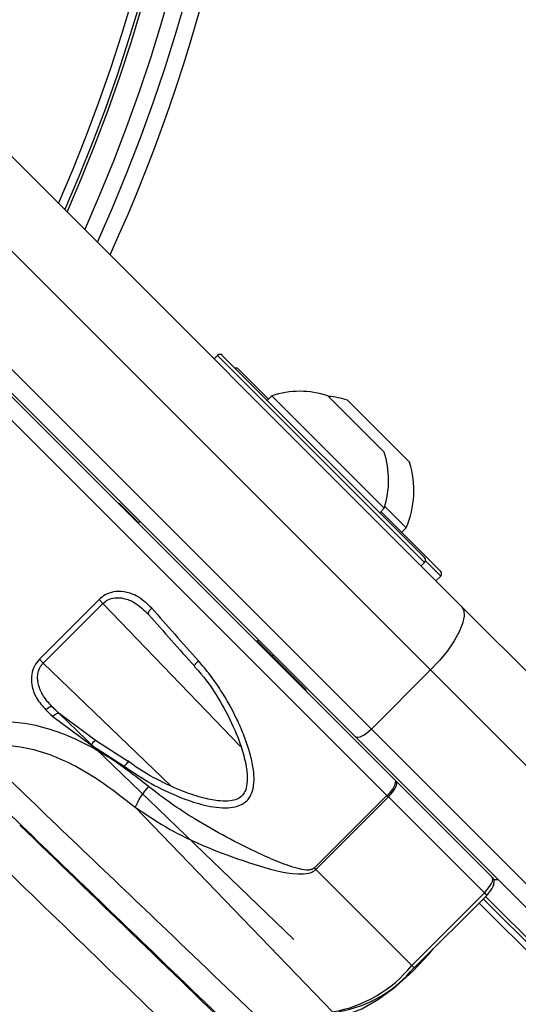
# Model space of a CAD drawing. Header units: millimetres. Extents: x 20 to 19305, y 40 to 15632.
# Tile 78 of 114: x 6952 to 7012, y 14522 to 14640. Entities that reach past the tile are written whole.
import ezdxf

# ---------------------------------------------------------------- set-up
doc = ezdxf.new("R2010")
doc.units = ezdxf.units.MM

msp = doc.modelspace()

# ---------------------------------------------------------------- linework, layer by layer
at = {"color": 7, "linetype": 'Continuous', "lineweight": 25, "ltscale": 2}
for p, q in [((6945.06, 14629.58), (7005.03, 14569.6)), ((7001.31, 14562.01), (6941.33, 14621.98)), ((6934.26, 14614.91), (6994.24, 14554.94)), ((6992.34, 14554.01), (6932.37, 14613.98)), ((6975.85, 14599.63), (6975.43, 14599.2)), ((6976.42, 14599.63), (7000.6, 14575.45)), ((6978.34, 14597.99), (6981.93, 14594.4)), ((6997.16, 14548.76), (6949.89, 14596.04)), ((6982.33, 14594.79), (6981.79, 14594.25)), ((6982.33, 14594.79), (6995.76, 14581.36)), ((6989.04, 14594.78), (6995.76, 14588.07)), ((6991.39, 14594.27), (6998.81, 14586.85)), ((6964.33, 14581.73), (6966.45, 14579.62)), ((6995.83, 14581.57), (6998.4, 14579.01)), ((6995.23, 14580.82), (6995.76, 14581.36)), ((6995.37, 14580.96), (7002.53, 14573.8)), ((6966.59, 14579.76), (6966.38, 14579.55)), ((6966.59, 14579.76), (6966.38, 14579.55)), ((6997.86, 14578.47), (6998.4, 14579.01)), ((7000.18, 14574.46), (7000.6, 14574.88)), ((7001.96, 14572.67), (7002.53, 14573.24)), ((6961.69, 14570.44), (6954.56, 14563.31)), ((6955.02, 14562.84), (6962.15, 14569.98)), ((6962.15, 14569.98), (6961.69, 14570.44)), ((7005.03, 14569.6), (7024.57, 14550.06)), ((6980.52, 14565.4), (6980.73, 14565.62)), ((6980.52, 14565.4), (6980.73, 14565.62)), ((6980.59, 14565.48), (6986.27, 14559.79)), ((6982.37, 14563.69), (6982.52, 14563.83)), ((6982.37, 14563.69), (6982.52, 14563.83)), ((6954.56, 14563.31), (6955.02, 14562.84)), ((6994.24, 14554.94), (7001.31, 14562.01)), ((7024.57, 14538.75), (7001.31, 14562.01)), ((6961.38, 14553.48), (6956.93, 14556.81)), ((6956.93, 14556.81), (6984.95, 14529.8)), ((6956.15, 14556.45), (6960.78, 14553.04)), ((6994.24, 14554.94), (7017.5, 14531.68)), ((6965.3, 14550.99), (6961.38, 14553.48)), ((7014.67, 14531.68), (6992.34, 14554.01)), ((6960.78, 14553.04), (6964.7, 14550.49)), ((6997.22, 14548.7), (6997.16, 14548.76)), ((7008.68, 14537.24), (6997.22, 14548.7)), ((6996.08, 14547.01), (6987.4, 14538.33)), ((6987.59, 14538.15), (6996.27, 14546.83)), ((6996.08, 14547.01), (6996.27, 14546.83)), ((6996.27, 14546.83), (7007.75, 14535.35)), ((6965.99, 14545.6), (6989.59, 14521.13)), ((6987.59, 14538.15), (6987.4, 14538.33)), ((6987.59, 14538.15), (6999.07, 14526.67)), ((7009.43, 14536.92), (7008.87, 14536.92)), ((6999.07, 14526.67), (7007.75, 14535.35)), ((6999.35, 14526.38), (7008.03, 14535.06)), ((7007.89, 14534.92), (7978, 13564.81))]:
    msp.add_line(p, q, dxfattribs=at)
at = {"color": 8, "linetype": 'Continuous', "lineweight": 25, "ltscale": 2}
for p, q in [((7000.6, 14574.88), (6975.85, 14599.63)), ((6947.06, 14596.04), (6996.08, 14547.01)), ((7002.53, 14573.24), (7000.7, 14575.06)), ((6962.15, 14569.98), (6978.6, 14552.86)), ((6970.22, 14548.2), (6955.02, 14562.84)), ((6956.1, 14557.61), (6956.96, 14556.78)), ((7007.62, 14534.65), (7993.24, 13549.02)), ((7007.75, 14535.35), (7008.03, 14535.06)), ((7007.11, 14534.14), (8217.74, 13323.51)), ((6999.07, 14526.67), (6999.35, 14526.38))]:
    msp.add_line(p, q, dxfattribs=at)
at = {"color": 7, "linetype": 'Continuous', "lineweight": 25, "ltscale": 2, "flags": 128}
for points in [[(6967.62, 14568.64), (6967.58, 14568.7), (6967.57, 14568.77), (6967.58, 14568.86), (6967.62, 14568.96), (6967.68, 14569.07), (6967.76, 14569.18), (6967.86, 14569.3), (6967.98, 14569.41)], [(7005.03, 14569.6), (7005.3, 14569.11), (7005.34, 14568.43), (7005.15, 14567.57), (7004.74, 14566.58), (7004.13, 14565.48), (7003.33, 14564.32), (7002.38, 14563.15), (7001.31, 14562.01)], [(6973.12, 14562.42), (6973.1, 14562.46), (6973.11, 14562.51), (6973.13, 14562.58), (6973.18, 14562.67), (6973.26, 14562.77), (6973.35, 14562.88), (6973.45, 14562.99), (6973.57, 14563.1)], [(6955.32, 14557.26), (6955.43, 14557.37), (6955.55, 14557.46), (6955.66, 14557.54), (6955.78, 14557.6), (6955.88, 14557.64), (6955.97, 14557.65), (6956.05, 14557.64), (6956.1, 14557.61)], [(6956.15, 14556.45), (6956.26, 14556.56), (6956.38, 14556.65), (6956.5, 14556.73), (6956.61, 14556.79), (6956.71, 14556.83), (6956.8, 14556.84), (6956.87, 14556.84), (6956.93, 14556.81)], [(6994.24, 14554.94), (6993.95, 14554.67), (6993.66, 14554.43), (6993.37, 14554.23), (6993.1, 14554.08), (6992.85, 14553.98), (6992.63, 14553.93), (6992.46, 14553.94), (6992.34, 14554.01)], [(6960.78, 14553.04), (6960.88, 14553.19), (6960.98, 14553.33), (6961.08, 14553.44), (6961.18, 14553.53), (6961.26, 14553.57), (6961.32, 14553.58), (6961.36, 14553.55), (6961.38, 14553.48)], [(6965.3, 14550.99), (6965.29, 14551.02), (6965.25, 14551.03), (6965.19, 14551.01), (6965.11, 14550.95), (6965.02, 14550.87), (6964.92, 14550.76), (6964.81, 14550.63), (6964.7, 14550.49)], [(6996.27, 14546.83), (6996.53, 14547.11), (6996.77, 14547.4), (6996.97, 14547.69), (6997.13, 14547.96), (6997.24, 14548.21), (6997.29, 14548.42), (6997.28, 14548.59), (6997.22, 14548.7)], [(6989.99, 14520.72), (6991.37, 14520.84), (6993.11, 14521.49), (6995.08, 14522.63), (6997.16, 14524.17), (6999.23, 14526.02), (7001.13, 14528.05), (7001.68, 14528.71)]]:
    msp.add_lwpolyline(points, dxfattribs=at)
at = {"color": 7, "linetype": 'Continuous', "lineweight": 25, "ltscale": 4}
for centre, radius, start, end in [((6779.29, 14695.64), 202, 0, 204.5732), ((6779.29, 14695.64), 200, 335.6403, 135), ((6779.29, 14695.64), 198, 335.8585, 135), ((6779.29, 14695.64), 195.21, 336.1709, 135), ((6779.29, 14695.64), 202, 335.4268, 0), ((6976.14, 14599.35), 0.4, 45, 135), ((6978.06, 14597.7), 0.4, 45, 105), ((6985.67, 14584.7), 10.63, 71.5409, 108.3384), ((6988.03, 14583.49), 11.29, 72.7009, 84.621), ((6985.67, 14584.7), 10.63, 341.6616, 18.4591), ((6988.03, 14583.49), 11.29, 336.6102, 17.2991), ((6963.63, 14581.02), 1, 45, 70.8419), ((7000.32, 14575.16), 0.4, 315, 45), ((7002.24, 14573.52), 0.4, 315, 45), ((6985.57, 14559.09), 1, 19.1581, 45), ((6994.68, 14549.08), 2.5, 304.1348, 352.6473), ((6974.68, 14541.74), 9.51, 138.1572, 156.0796), ((6986.96, 14536.51), 15.6, 279.7385, 320.9042), ((6987.88, 14535.71), 14.75, 279.7385, 320.9042)]:
    msp.add_arc(centre, radius, start, end, dxfattribs=at)
at = {"color": 8, "linetype": 'Continuous', "lineweight": 25, "ltscale": 4}
for radius, start in [(194.87, 336.2097), (193.87, 336.3244)]:
    msp.add_arc((6779.29, 14695.64), radius, start, 135, dxfattribs=at)
at = {"color": 7, "linetype": 'Continuous', "lineweight": 25, "ltscale": 4}
for centre, major_axis, ratio, start_param, end_param in [((6984.72, 14554.55), (-37.45, 40.61), 0.059649, 1.162099, 1.321197), ((6985.31, 14555.1), (-38.02, 41.18), 0.058799, 1.16203, 1.321128), ((6971.87, 14541.65), (40.24, -38.96), 0.005875, 4.294107, 4.316768), ((6972.43, 14542.23), (39.67, -38.39), 0.00596, 4.294104, 4.316765), ((6934.71, 14562.95), (233.7, -226.11), 0.005671, 4.792781, 4.908167), ((6931.23, 14559.36), (237.18, -229.7), 0.005499, 4.792789, 4.896869), ((7007.27, 14535.83), (1.41, 1.41), 0.336637, 4.712389, 6.283185)]:
    msp.add_ellipse(centre, major_axis=major_axis, ratio=ratio, start_param=start_param, end_param=end_param, dxfattribs=at)
at = {"color": 7, "linetype": 'Continuous', "lineweight": 25, "ltscale": 2}
for points, knots in [([(6967.98, 14569.41), (6967.39, 14569.96), (6966.43, 14570.88), (6964.77, 14571.42), (6963.49, 14571.42), (6962.44, 14571.07), (6961.93, 14570.64), (6961.69, 14570.44)], [0, 0, 0, 0, 0.3433706, 0.5659019, 0.7385948, 0.8786964, 1, 1, 1, 1]), ([(6962.15, 14569.98), (6962.34, 14570.14), (6962.76, 14570.48), (6963.64, 14570.7), (6964.74, 14570.61), (6966.2, 14570.01), (6967.08, 14569.16), (6967.62, 14568.64)], [0, 0, 0, 0, 0.1125789, 0.2453844, 0.4149733, 0.6412736, 1, 1, 1, 1]), ([(6954.56, 14563.31), (6954.34, 14563.04), (6953.89, 14562.5), (6953.57, 14561.42), (6953.59, 14560.08), (6954.15, 14558.58), (6954.92, 14557.71), (6955.32, 14557.26)], [0, 0, 0, 0, 0.142347, 0.284676, 0.473251, 0.728841, 1, 1, 1, 1]), ([(6956.1, 14557.61), (6955.91, 14557.81), (6955.52, 14558.21), (6955.05, 14558.86), (6954.68, 14559.56), (6954.45, 14560.21), (6954.34, 14560.83), (6954.34, 14561.33), (6954.41, 14561.79), (6954.54, 14562.17), (6954.74, 14562.54), (6954.92, 14562.74), (6955.02, 14562.84)], [0, 0, 0, 0, 0.140895, 0.2836064, 0.4129989, 0.5451231, 0.6371078, 0.7314032, 0.7983635, 0.8671478, 0.9322638, 1, 1, 1, 1]), ([(6964.7, 14550.49), (6965.75, 14549.79), (6967.87, 14548.36), (6971.01, 14546.88), (6973.54, 14546.01), (6975.35, 14545.61), (6976.71, 14545.48), (6977.98, 14545.59), (6978.98, 14545.99), (6979.67, 14546.68), (6980.12, 14547.63), (6980.28, 14549.01), (6980.08, 14550.71), (6979.61, 14552.54), (6978.96, 14554.35), (6977.9, 14556.77), (6976.57, 14559.14), (6974.99, 14561.44), (6974.04, 14562.55), (6973.57, 14563.1)], [0, 0, 0, 0, 0.110467, 0.223154, 0.298255, 0.339908, 0.382171, 0.415364, 0.448777, 0.472891, 0.496968, 0.53824, 0.59033, 0.643876, 0.69987, 0.756256, 0.87127, 0.935394, 1, 1, 1, 1]), ([(6973.09, 14562.39), (6973.35, 14562.11), (6974.42, 14560.99), (6976.01, 14558.59), (6977.74, 14555.41), (6978.85, 14552.44), (6979.39, 14550.13), (6979.44, 14548.58), (6979.21, 14547.55), (6978.78, 14546.9), (6978.16, 14546.52), (6977.26, 14546.31), (6975.92, 14546.32), (6974.02, 14546.69), (6971.5, 14547.52), (6968.5, 14548.95), (6966.26, 14550.22), (6965.19, 14551.11), (6965.12, 14551.17)], [0, 0, 0, 0, 0.037025, 0.148624, 0.269416, 0.374385, 0.441327, 0.488501, 0.517424, 0.53755, 0.558551, 0.583021, 0.621944, 0.681656, 0.761693, 0.86747, 0.991187, 1, 1, 1, 1]), ([(6967.59, 14548.09), (6966.25, 14549.13), (6963.57, 14551.21), (6958.57, 14554.09), (6952.81, 14555.99), (6946.43, 14555.77), (6941.43, 14553.75), (6938.97, 14551.58), (6938.08, 14550.78)], [0, 0, 0, 0, 0.151687, 0.303172, 0.526485, 0.711728, 0.894443, 1, 1, 1, 1]), ([(6944.78, 14552.11), (6945.55, 14552.36), (6948, 14553.15), (6952.76, 14553.07), (6957.86, 14551.22), (6962.34, 14548.5), (6964.76, 14546.57), (6965.99, 14545.6)], [0, 0, 0, 0, 0.103953, 0.330894, 0.610163, 0.803143, 1, 1, 1, 1]), ([(6949.74, 14550.06), (6956.42, 14543.67), (6967.35, 14533.21), (6978.3, 14522.73), (6982.57, 14518.66)], [0, 0, 0, 0, 0.6106723, 1, 1, 1, 1]), ([(6980.76, 14516.09), (6976.53, 14520.17), (6965.64, 14530.67), (6954.75, 14541.16), (6948.11, 14547.57)], [0, 0, 0, 0, 0.3889488, 1, 1, 1, 1]), ([(6987.4, 14538.33), (6987.34, 14538.28), (6987.26, 14538.22), (6987.04, 14538.12), (6986.51, 14538.04), (6985.16, 14538.3), (6983.2, 14539.01), (6980.29, 14540.29), (6976.9, 14541.99), (6973.38, 14544.01), (6970.25, 14546.03), (6968.48, 14547.4), (6967.59, 14548.09)], [0, 0, 0, 0, 0.010773, 0.013388, 0.031122, 0.081719, 0.196524, 0.312729, 0.506345, 0.701601, 0.850261, 1, 1, 1, 1]), ([(6965.99, 14545.6), (6967.36, 14544.68), (6970.18, 14542.8), (6975.03, 14540.56), (6980.16, 14538.74), (6984.11, 14537.6), (6986.53, 14537.62), (6987.24, 14537.86), (6987.48, 14538.06), (6987.59, 14538.15)], [0, 0, 0, 0, 0.216048, 0.443479, 0.676218, 0.906067, 0.960964, 0.982482, 1, 1, 1, 1]), ([(7008.03, 14535.06), (7008.15, 14535.19), (7008.43, 14535.49), (7008.78, 14536.03), (7008.94, 14536.5), (7008.9, 14536.96), (7008.75, 14537.15), (7008.68, 14537.24)], [0, 0, 0, 0, 0.184576, 0.427055, 0.715546, 0.862306, 1, 1, 1, 1]), ([(6927.36, 14526.82), (6933.77, 14520.18), (6944.26, 14509.29), (6954.76, 14498.4), (6958.84, 14494.17)], [0, 0, 0, 0, 0.611051, 1, 1, 1, 1]), ([(6956.27, 14492.36), (6952.2, 14496.63), (6941.72, 14507.58), (6931.26, 14518.51), (6924.87, 14525.19)], [0, 0, 0, 0, 0.3893277, 1, 1, 1, 1])]:
    msp.add_open_spline(points, degree=3, knots=knots, dxfattribs=at)

doc.saveas('drawing.dxf')
